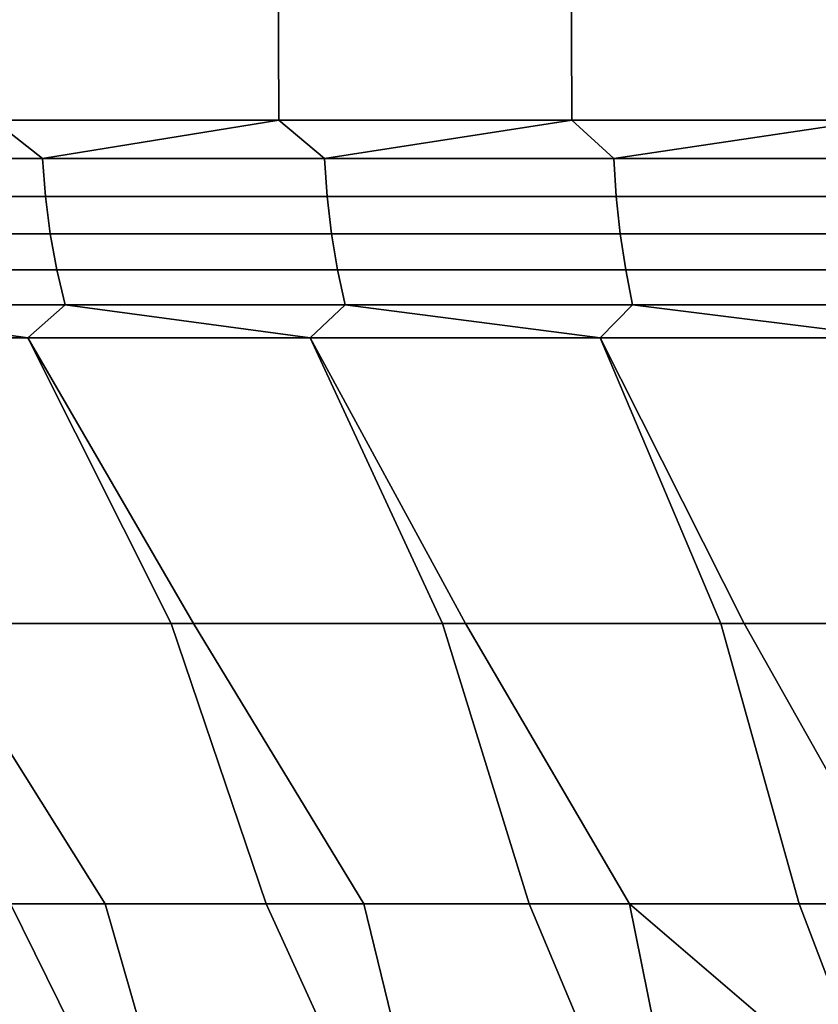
# Model space of a CAD drawing. Header units: metres. Extents: x -109 to 109, y -100 to 58.
# Tile 180 of 256: x -12.7 to -9.72, y -79.7 to -76.03. Entities that reach past the tile are written whole.
import ezdxf

# ---------------------------------------------------------------- set-up
doc = ezdxf.new("R2010")
doc.units = ezdxf.units.M
doc.layers.add('solid_21_062_100_XXX', color=7, linetype='CONTINUOUS')

msp = doc.modelspace()

# ---------------------------------------------------------------- linework, layer by layer
at = {"layer": 'solid_21_062_100_XXX'}
for points in [[(-11.784071, -63.901745, 26.543919), (-12.851647, -63.901745, 25.939146), (-12.795547, -76.406158, 25.845547), (-11.732631, -76.406158, 26.44768)], [(-12.851647, -63.901745, -16.944284), (-11.784071, -63.901745, -17.549057), (-11.732631, -76.406158, -17.452818), (-12.795546, -76.406158, -16.850685)], [(-10.688107, -63.901745, 27.095579), (-11.784071, -63.901745, 26.543919), (-11.732631, -76.406158, 26.44768), (-10.641455, -76.406158, 26.996931)], [(-11.784071, -63.901745, -17.549057), (-10.688107, -63.901745, -18.100718), (-10.641456, -76.406158, -18.002068), (-11.732631, -76.406158, -17.452818)], [(-9.566392, -63.901745, 27.5928), (-10.688107, -63.901745, 27.095579), (-10.641455, -76.406158, 26.996931), (-9.524644, -76.406158, 27.491978)], [(-10.688107, -63.901745, -18.100718), (-9.566392, -63.901745, -18.597939), (-9.524644, -76.406158, -18.497116), (-10.641456, -76.406158, -18.002068)], [(-12.61371, -76.548645, 25.94417), (-12.795547, -76.406158, 25.845547), (-13.635144, -76.548645, 25.309713)], [(-13.635144, -76.548645, -16.314852), (-12.795546, -76.406158, -16.850685), (-12.61371, -76.548645, -16.949308)], [(-12.61371, -76.548645, 25.94417), (-11.732631, -76.406158, 26.44768), (-12.795547, -76.406158, 25.845547)], [(-12.61371, -76.548645, -16.949308), (-12.795546, -76.406158, -16.850685), (-11.732631, -76.406158, -17.452818)], [(-11.562816, -76.548645, 26.528536), (-11.732631, -76.406158, 26.44768), (-12.61371, -76.548645, 25.94417)], [(-12.61371, -76.548645, -16.949308), (-11.732631, -76.406158, -17.452818), (-11.562816, -76.548645, -17.533674)], [(-11.562816, -76.548645, 26.528536), (-10.641455, -76.406158, 26.996931), (-11.732631, -76.406158, 26.44768)], [(-11.562816, -76.548645, -17.533674), (-11.732631, -76.406158, -17.452818), (-10.641456, -76.406158, -18.002068)], [(-10.484916, -76.548645, 27.061447), (-10.641455, -76.406158, 26.996931), (-11.562816, -76.548645, 26.528536)], [(-11.562816, -76.548645, -17.533674), (-10.641456, -76.406158, -18.002068), (-10.484916, -76.548645, -18.066586)], [(-10.484916, -76.548645, -18.066586), (-10.641456, -76.406158, -18.002068), (-9.524644, -76.406158, -18.497116)], [(-10.484916, -76.548645, 27.061447), (-9.524644, -76.406158, 27.491978), (-10.641455, -76.406158, 26.996931)], [(-9.382528, -76.548645, 27.541658), (-9.524644, -76.406158, 27.491978), (-10.484916, -76.548645, 27.061447)], [(-10.484916, -76.548645, -18.066586), (-9.524644, -76.406158, -18.497116), (-9.382528, -76.548645, -18.546797)], [(-13.635144, -76.548645, -16.314852), (-12.61371, -76.548645, -16.949308), (-12.60272, -76.690422, -16.930622), (-13.623264, -76.690422, -16.296719)], [(-12.61371, -76.548645, 25.94417), (-13.635144, -76.548645, 25.309713), (-13.623264, -76.690422, 25.29158), (-12.60272, -76.690422, 25.925484)], [(-12.61371, -76.548645, -16.949308), (-11.562816, -76.548645, -17.533674), (-11.552741, -76.690422, -17.514479), (-12.60272, -76.690422, -16.930622)], [(-11.562816, -76.548645, 26.528536), (-12.61371, -76.548645, 25.94417), (-12.60272, -76.690422, 25.925484), (-11.552741, -76.690422, 26.50934)], [(-11.562816, -76.548645, -17.533674), (-10.484916, -76.548645, -18.066586), (-10.47578, -76.690422, -18.046926), (-11.552741, -76.690422, -17.514479)], [(-10.484916, -76.548645, 27.061447), (-11.562816, -76.548645, 26.528536), (-11.552741, -76.690422, 26.50934), (-10.47578, -76.690422, 27.041788)], [(-10.484916, -76.548645, -18.066586), (-9.382528, -76.548645, -18.546797), (-9.374353, -76.690422, -18.52672), (-10.47578, -76.690422, -18.046926)], [(-9.382528, -76.548645, 27.541658), (-10.484916, -76.548645, 27.061447), (-10.47578, -76.690422, 27.041788), (-9.374353, -76.690422, 27.521582)], [(-13.623264, -76.690422, -16.296719), (-12.60272, -76.690422, -16.930622), (-12.584916, -76.829475, -16.900351), (-13.604019, -76.829475, -16.267342)], [(-12.60272, -76.690422, 25.925484), (-13.623264, -76.690422, 25.29158), (-13.604019, -76.829475, 25.262205), (-12.584916, -76.829475, 25.895212)], [(-12.60272, -76.690422, -16.930622), (-11.552741, -76.690422, -17.514479), (-11.536421, -76.829475, -17.483381), (-12.584916, -76.829475, -16.900351)], [(-11.552741, -76.690422, 26.50934), (-12.60272, -76.690422, 25.925484), (-12.584916, -76.829475, 25.895212), (-11.536421, -76.829475, 26.478245)], [(-11.552741, -76.690422, -17.514479), (-10.47578, -76.690422, -18.046926), (-10.460981, -76.829475, -18.015078), (-11.536421, -76.829475, -17.483381)], [(-10.47578, -76.690422, 27.041788), (-11.552741, -76.690422, 26.50934), (-11.536421, -76.829475, 26.478245), (-10.460981, -76.829475, 27.009939)], [(-10.47578, -76.690422, -18.046926), (-9.374353, -76.690422, -18.52672), (-9.36111, -76.829475, -18.494192), (-10.460981, -76.829475, -18.015078)], [(-9.374353, -76.690422, 27.521582), (-10.47578, -76.690422, 27.041788), (-10.460981, -76.829475, 27.009939), (-9.36111, -76.829475, 27.489056)], [(-13.604019, -76.829475, -16.267342), (-12.584916, -76.829475, -16.900351), (-12.56046, -76.964546, -16.858768), (-13.577583, -76.964546, -16.226992)], [(-12.584916, -76.829475, 25.895212), (-13.604019, -76.829475, 25.262205), (-13.577583, -76.964546, 25.221853), (-12.56046, -76.964546, 25.85363)], [(-12.584916, -76.829475, -16.900351), (-11.536421, -76.829475, -17.483381), (-11.514003, -76.964546, -17.440668), (-12.56046, -76.964546, -16.858768)], [(-11.536421, -76.829475, 26.478245), (-12.584916, -76.829475, 25.895212), (-12.56046, -76.964546, 25.85363), (-11.514003, -76.964546, 26.43553)], [(-11.536421, -76.829475, -17.483381), (-10.460981, -76.829475, -18.015078), (-10.440653, -76.964546, -17.971329), (-11.514003, -76.964546, -17.440668)], [(-10.460981, -76.829475, 27.009939), (-11.536421, -76.829475, 26.478245), (-11.514003, -76.964546, 26.43553), (-10.440653, -76.964546, 26.966192)], [(-10.460981, -76.829475, -18.015078), (-9.36111, -76.829475, -18.494192), (-9.342919, -76.964546, -18.449514), (-10.440653, -76.964546, -17.971329)], [(-9.36111, -76.829475, 27.489056), (-10.460981, -76.829475, 27.009939), (-10.440653, -76.964546, 26.966192), (-9.342919, -76.964546, 27.444376)], [(-13.577583, -76.964546, -16.226992), (-12.56046, -76.964546, -16.858768), (-12.529577, -77.094391, -16.806259), (-13.544198, -77.094391, -16.176035)], [(-12.56046, -76.964546, 25.85363), (-13.577583, -76.964546, 25.221853), (-13.544198, -77.094391, 25.170897), (-12.529577, -77.094391, 25.801121)], [(-12.56046, -76.964546, -16.858768), (-11.514003, -76.964546, -17.440668), (-11.485692, -77.094391, -17.386726), (-12.529577, -77.094391, -16.806259)], [(-11.514003, -76.964546, 26.43553), (-12.56046, -76.964546, 25.85363), (-12.529577, -77.094391, 25.801121), (-11.485692, -77.094391, 26.381588)], [(-11.514003, -76.964546, -17.440668), (-10.440653, -76.964546, -17.971329), (-10.414982, -77.094391, -17.916084), (-11.485692, -77.094391, -17.386726)], [(-10.440653, -76.964546, 26.966192), (-11.514003, -76.964546, 26.43553), (-11.485692, -77.094391, 26.381588), (-10.414982, -77.094391, 26.910946)], [(-10.440653, -76.964546, -17.971329), (-9.342919, -76.964546, -18.449514), (-9.319946, -77.094391, -18.393093), (-10.414982, -77.094391, -17.916084)], [(-9.342919, -76.964546, 27.444376), (-10.440653, -76.964546, 26.966192), (-10.414982, -77.094391, 26.910946), (-9.319946, -77.094391, 27.387955)], [(-13.544198, -77.094391, -16.176035), (-12.668588, -77.217697, -16.638868), (-13.690443, -77.217697, -15.991785)], [(-13.544198, -77.094391, 25.170897), (-13.690443, -77.217697, 24.986647), (-12.668589, -77.217697, 25.633728)], [(-13.544198, -77.094391, -16.176035), (-12.529577, -77.094391, -16.806259), (-12.668588, -77.217697, -16.638868)], [(-12.529577, -77.094391, 25.801121), (-13.544198, -77.094391, 25.170897), (-12.668589, -77.217697, 25.633728)], [(-12.529577, -77.094391, 25.801121), (-12.668589, -77.217697, 25.633728), (-11.616218, -77.217697, 26.229889)], [(-12.529577, -77.094391, -16.806259), (-11.616218, -77.217697, -17.235027), (-12.668588, -77.217697, -16.638868)], [(-12.529577, -77.094391, -16.806259), (-11.485692, -77.094391, -17.386726), (-11.616218, -77.217697, -17.235027)], [(-11.485692, -77.094391, 26.381588), (-12.529577, -77.094391, 25.801121), (-11.616218, -77.217697, 26.229889)], [(-11.485692, -77.094391, -17.386726), (-10.535869, -77.217697, -17.778828), (-11.616218, -77.217697, -17.235027)], [(-11.485692, -77.094391, 26.381588), (-11.616218, -77.217697, 26.229889), (-10.535868, -77.217697, 26.773689)], [(-11.485692, -77.094391, -17.386726), (-10.414982, -77.094391, -17.916084), (-10.535869, -77.217697, -17.778828)], [(-10.414982, -77.094391, 26.910946), (-11.485692, -77.094391, 26.381588), (-10.535868, -77.217697, 26.773689)], [(-10.414982, -77.094391, -17.916084), (-9.430139, -77.217697, -18.268963), (-10.535869, -77.217697, -17.778828)], [(-10.414982, -77.094391, 26.910946), (-10.535868, -77.217697, 26.773689), (-9.430139, -77.217697, 27.263824)], [(-10.414982, -77.094391, -17.916084), (-9.319946, -77.094391, -18.393093), (-9.430139, -77.217697, -18.268963)], [(-9.319946, -77.094391, 27.387955), (-10.414982, -77.094391, 26.910946), (-9.430139, -77.217697, 27.263824)], [(-13.690443, -77.217697, -15.991785), (-12.668588, -77.217697, -16.638868), (-12.051106, -78.282303, -16.150637), (-13.035854, -78.282303, -15.543487)], [(-13.690443, -77.217697, 24.986647), (-13.116524, -78.282303, 24.485645), (-12.134232, -78.282303, 25.096758), (-12.668589, -77.217697, 25.633728)], [(-12.668589, -77.217697, 25.633728), (-12.134232, -78.282303, 25.096758), (-11.123526, -78.282303, 25.659639), (-11.616218, -77.217697, 26.229889)], [(-12.668588, -77.217697, -16.638868), (-11.616218, -77.217697, -17.235027), (-11.038141, -78.282303, -16.709438), (-12.051106, -78.282303, -16.150637)], [(-11.616218, -77.217697, -17.235027), (-10.535869, -77.217697, -17.778828), (-9.999329, -78.282303, -17.218584), (-11.038141, -78.282303, -16.709438)], [(-11.616218, -77.217697, 26.229889), (-11.123526, -78.282303, 25.659639), (-10.086775, -78.282303, 26.172968), (-10.535868, -77.217697, 26.773689)], [(-10.535869, -77.217697, -17.778828), (-9.430139, -77.217697, -18.268963), (-8.937102, -78.282303, -17.67688), (-9.999329, -78.282303, -17.218584)], [(-10.535868, -77.217697, 26.773689), (-10.086775, -78.282303, 26.172968), (-9.026404, -78.282303, 26.63554), (-9.430139, -77.217697, 27.263824)], [(-13.990078, -78.282303, -14.88941), (-13.035854, -78.282303, -15.543487), (-12.379575, -79.327026, -15.024765), (-13.313597, -79.327026, -14.400139)], [(-12.134232, -78.282303, 25.096758), (-13.116524, -78.282303, 24.485645), (-12.733042, -79.327026, 23.790943), (-11.780465, -79.327026, 24.38689)], [(-13.035854, -78.282303, -15.543487), (-12.051106, -78.282303, -16.150637), (-11.416304, -79.327026, -15.603266), (-12.379575, -79.327026, -15.024765)], [(-11.123526, -78.282303, 25.659639), (-12.134232, -78.282303, 25.096758), (-11.780465, -79.327026, 24.38689), (-10.800056, -79.327026, 24.935846)], [(-12.051106, -78.282303, -16.150637), (-11.038141, -78.282303, -16.709438), (-10.426059, -79.327026, -16.134275), (-11.416304, -79.327026, -15.603266)], [(-10.086775, -78.282303, 26.172968), (-11.123526, -78.282303, 25.659639), (-10.800056, -79.327026, 24.935846), (-9.794127, -79.327026, 25.43651)], [(-11.038141, -78.282303, -16.709438), (-9.999329, -78.282303, -17.218584), (-9.41118, -79.327026, -16.616537), (-10.426059, -79.327026, -16.134275)], [(-9.026404, -78.282303, 26.63554), (-10.086775, -78.282303, 26.172968), (-9.794127, -79.327026, 25.43651), (-8.765059, -79.327026, 25.887703)], [(-9.999329, -78.282303, -17.218584), (-8.937102, -78.282303, -17.67688), (-8.374254, -79.325356, -17.050268), (-9.41118, -79.327026, -16.616537)], [(-13.655534, -79.327026, 23.149412), (-13.123812, -80.335587, 22.501616), (-12.236407, -80.335587, 23.116116), (-12.733042, -79.327026, 23.790943)], [(-12.379575, -79.327026, -15.024765), (-12.090656, -80.335587, -14.21623), (-12.982833, -80.335587, -13.608677), (-13.313597, -79.327026, -14.400139)], [(-12.733042, -79.327026, 23.790943), (-12.236407, -80.335587, 23.116116), (-11.320281, -80.335587, 23.686916), (-11.780465, -79.327026, 24.38689)], [(-11.416304, -79.327026, -15.603266), (-11.170101, -80.335587, -14.77986), (-12.090656, -80.335587, -14.21623), (-12.379575, -79.327026, -15.024765)], [(-11.780465, -79.327026, 24.38689), (-11.320281, -80.335587, 23.686916), (-10.377584, -80.335587, 24.212675), (-10.800056, -79.327026, 24.935846)], [(-10.426059, -79.327026, -16.134275), (-10.223329, -80.335587, -15.298242), (-11.170101, -80.335587, -14.77986), (-11.416304, -79.327026, -15.603266)], [(-10.800056, -79.327026, 24.935846), (-10.377584, -80.335587, 24.212675), (-9.41053, -80.335587, 24.692158), (-9.794127, -79.327026, 25.43651)], [(-10.426059, -79.327026, -16.134275), (-9.253217, -80.334312, -15.771095), (-9.398797, -80.561455, -15.48411), (-10.223329, -80.335587, -15.298242)], [(-10.426059, -79.327026, -16.134275), (-9.41118, -79.327026, -16.616537), (-9.21283, -80.275505, -15.84535), (-9.253217, -80.334312, -15.771095)], [(-9.794127, -79.327026, 25.43651), (-9.41053, -80.335587, 24.692158), (-8.421387, -80.335587, 25.124243), (-8.765059, -79.327026, 25.887703)]]:
    msp.add_3dface(points, dxfattribs=at)

doc.saveas('drawing.dxf')
